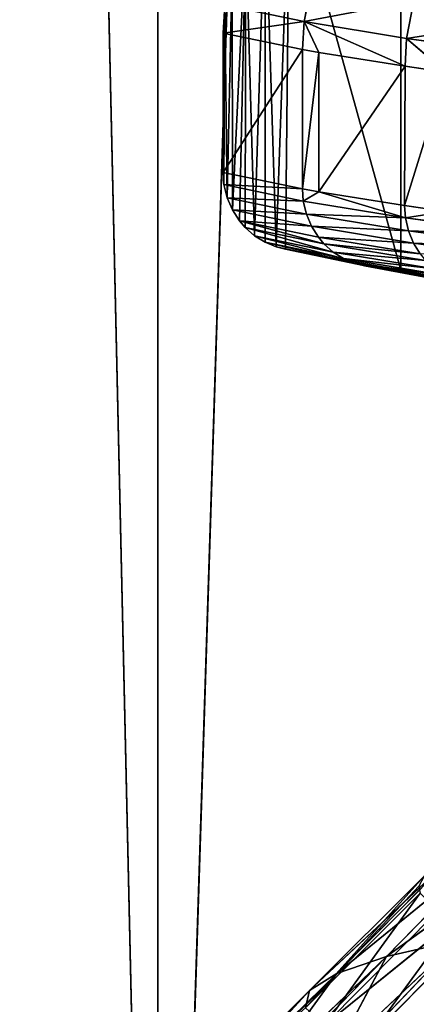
# Model space of a CAD drawing. Extents: x 1 to 183, y 3 to 451.
# Tile 107 of 256: x 59.15 to 62.44, y 341.89 to 350.05. Entities that reach past the tile are written whole.
import ezdxf

# ---------------------------------------------------------------- set-up
doc = ezdxf.new("R2010")
doc.units = 0
doc.header["$LTSCALE"] = 2.54
doc.layers.get('0').update_dxf_attribs({"color": 13, "linetype": 'CONTINUOUS'})

# ---------------------------------------------------------------- blocks, each defined once
blk = doc.blocks.new('DOZOWNIK_DO_MYD_A_FRIEGO_S')
at = {"color": 0}
for p, q in [((60.2962, 332.2193, 121.0778), (59.0891, 385.5593, 119.8621)), ((60.2962, 332.2193, 121.0778), (59.0891, 385.5593, 119.8621)), ((59.0891, 385.5593, 61.4939), (60.2962, 332.2193, 60.2782)), ((59.0891, 385.5593, 61.4939), (60.2962, 332.2193, 60.2782)), ((60.2962, 332.2193, 121.0778), (60.2962, 385.5593, 121.0778)), ((60.2962, 332.2193, 121.0778), (60.2962, 385.5593, 121.0778)), ((60.2962, 332.2193, 121.0778), (62.0019, 385.5593, 122.6394)), ((60.2962, 332.2193, 121.0778), (62.0019, 385.5593, 122.6394)), ((60.2962, 332.2193, 60.2782), (62.0019, 385.5593, 58.7166)), ((60.2962, 385.5593, 60.2782), (60.2962, 332.2193, 60.2782)), ((60.2962, 385.5593, 60.2782), (60.2962, 332.2193, 60.2782)), ((60.2962, 332.2193, 60.2782), (62.0019, 385.5593, 58.7166)), ((61.5099, 350.0307, 81.3553), (61.5703, 350.3419, 81.3753)), ((61.5099, 350.0307, 81.3553), (61.5703, 350.3419, 81.3753)), ((62.3584, 349.8917, 79.1011), (62.417, 350.2028, 79.126)), ((62.3584, 349.8917, 79.1011), (62.417, 350.2028, 79.126)), ((60.8377, 349.9357, 83.6505), (60.8511, 350.1668, 83.6537)), ((60.8377, 349.9357, 83.6505), (60.8511, 350.1668, 83.6537)), ((61.5099, 350.0307, 81.3553), (60.8511, 350.1668, 83.6537)), ((61.5099, 350.0307, 81.3553), (60.8511, 350.1668, 83.6537)), ((61.4967, 349.7997, 81.351), (61.5099, 350.0307, 81.3553)), ((61.4967, 349.7997, 81.351), (61.5099, 350.0307, 81.3553)), ((61.5099, 350.0307, 81.3553), (61.6317, 349.7755, 80.9524)), ((62.3584, 349.8917, 79.1011), (61.5099, 350.0307, 81.3553)), ((62.3584, 349.8917, 79.1011), (61.5099, 350.0307, 81.3553)), ((62.3456, 349.6606, 79.0957), (61.5099, 350.0307, 81.3553)), ((62.3456, 349.6606, 79.0957), (61.5099, 350.0307, 81.3553)), ((61.5099, 350.0307, 81.3553), (61.6317, 349.7755, 80.9524)), ((60.8377, 348.7811, 83.6505), (60.8377, 349.9357, 83.6505)), ((60.8377, 349.9357, 83.6505), (61.4967, 349.7997, 81.351)), ((60.8377, 349.9357, 83.6505), (61.4967, 349.7997, 81.351)), ((60.8377, 348.7811, 83.6505), (60.8377, 349.9357, 83.6505)), ((62.3456, 349.6606, 79.0957), (62.3584, 349.8917, 79.1011)), ((62.3456, 349.6606, 79.0957), (62.3584, 349.8917, 79.1011)), ((63.3913, 349.7509, 76.9144), (62.3584, 349.8917, 79.1011)), ((63.3913, 349.7509, 76.9144), (62.3584, 349.8917, 79.1011)), ((62.6837, 349.6119, 78.3278), (62.3584, 349.8917, 79.1011)), ((62.6837, 349.6119, 78.3278), (62.3584, 349.8917, 79.1011)), ((61.4967, 349.7997, 81.351), (61.4952, 348.6454, 81.3558)), ((61.4967, 349.7997, 81.351), (61.4952, 348.6454, 81.3558)), ((61.4967, 349.7997, 81.351), (61.6317, 349.7755, 80.9524)), ((61.4967, 349.7997, 81.351), (61.6317, 349.7755, 80.9524)), ((61.6317, 349.7755, 80.9524), (61.6317, 348.621, 80.9524)), ((61.6317, 349.7755, 80.9524), (61.6317, 348.621, 80.9524)), ((61.6317, 349.7755, 80.9524), (62.3456, 349.6606, 79.0957)), ((61.6317, 349.7755, 80.9524), (62.3456, 349.6606, 79.0957)), ((62.3456, 349.6606, 79.0957), (62.3417, 348.5066, 79.1051)), ((62.3456, 349.6606, 79.0957), (62.3417, 348.5066, 79.1051)), ((62.3456, 349.6606, 79.0957), (62.6837, 349.6119, 78.3278)), ((62.3456, 349.6606, 79.0957), (62.6837, 349.6119, 78.3278)), ((60.8453, 348.6805, 83.6523), (60.8377, 348.7811, 83.6505)), ((60.8377, 348.7811, 83.6505), (61.4952, 348.6454, 81.3558)), ((60.8377, 348.7811, 83.6505), (61.4952, 348.6454, 81.3558)), ((60.8453, 348.6805, 83.6523), (60.8377, 348.7811, 83.6505)), ((61.5027, 348.5448, 81.3582), (60.8453, 348.6805, 83.6523)), ((60.8715, 348.5721, 83.6587), (60.8453, 348.6805, 83.6523)), ((61.5027, 348.5448, 81.3582), (60.8453, 348.6805, 83.6523)), ((60.8715, 348.5721, 83.6587), (60.8453, 348.6805, 83.6523)), ((61.4952, 348.6454, 81.3558), (61.5027, 348.5448, 81.3582)), ((61.4952, 348.6454, 81.3558), (61.6317, 348.621, 80.9524)), ((61.4952, 348.6454, 81.3558), (61.5027, 348.5448, 81.3582)), ((61.4952, 348.6454, 81.3558), (61.6317, 348.621, 80.9524)), ((61.5282, 348.4364, 81.3667), (60.8715, 348.5721, 83.6587)), ((60.9147, 348.4712, 83.6692), (60.8715, 348.5721, 83.6587)), ((61.5282, 348.4364, 81.3667), (60.8715, 348.5721, 83.6587)), ((60.9147, 348.4712, 83.6692), (60.8715, 348.5721, 83.6587)), ((61.6317, 348.621, 80.9524), (61.5027, 348.5448, 81.3582)), ((61.6317, 348.621, 80.9524), (61.5027, 348.5448, 81.3582)), ((61.6317, 348.621, 80.9524), (62.3417, 348.5066, 79.1051)), ((62.3489, 348.406, 79.1081), (61.6317, 348.621, 80.9524)), ((62.3489, 348.406, 79.1081), (61.6317, 348.621, 80.9524)), ((61.6317, 348.621, 80.9524), (62.3417, 348.5066, 79.1051)), ((62.3489, 348.406, 79.1081), (61.5027, 348.5448, 81.3582)), ((62.3489, 348.406, 79.1081), (61.5027, 348.5448, 81.3582)), ((61.5282, 348.4364, 81.3667), (61.5027, 348.5448, 81.3582)), ((61.5282, 348.4364, 81.3667), (61.5027, 348.5448, 81.3582)), ((62.3417, 348.5066, 79.1051), (62.3489, 348.406, 79.1081)), ((62.3417, 348.5066, 79.1051), (62.6837, 348.4573, 78.3278)), ((62.3417, 348.5066, 79.1051), (62.3489, 348.406, 79.1081)), ((62.3417, 348.5066, 79.1051), (62.6837, 348.4573, 78.3278)), ((61.5705, 348.3354, 81.3807), (60.9147, 348.4712, 83.6692)), ((60.9731, 348.3806, 83.6834), (60.9147, 348.4712, 83.6692)), ((61.5705, 348.3354, 81.3807), (60.9147, 348.4712, 83.6692)), ((60.9731, 348.3806, 83.6834), (60.9147, 348.4712, 83.6692)), ((62.3737, 348.2977, 79.1186), (61.5282, 348.4364, 81.3667)), ((62.3737, 348.2977, 79.1186), (61.5282, 348.4364, 81.3667)), ((61.5705, 348.3354, 81.3807), (61.5282, 348.4364, 81.3667)), ((61.5705, 348.3354, 81.3807), (61.5282, 348.4364, 81.3667)), ((62.6837, 348.4573, 78.3278), (62.3489, 348.406, 79.1081)), ((62.6837, 348.4573, 78.3278), (62.3489, 348.406, 79.1081)), ((63.379, 348.2656, 76.9252), (62.3489, 348.406, 79.1081)), ((63.379, 348.2656, 76.9252), (62.3489, 348.406, 79.1081)), ((62.3737, 348.2977, 79.1186), (62.3489, 348.406, 79.1081)), ((62.3737, 348.2977, 79.1186), (62.3489, 348.406, 79.1081)), ((61.6275, 348.2449, 81.3995), (60.9731, 348.3806, 83.6834)), ((61.6275, 348.2449, 81.3995), (60.9731, 348.3806, 83.6834)), ((61.6736, 348.1902, 81.4147), (60.9731, 348.3806, 83.6834)), ((61.6736, 348.1902, 81.4147), (60.9731, 348.3806, 83.6834)), ((61.0203, 348.3259, 83.6949), (60.9731, 348.3806, 83.6834)), ((61.0203, 348.3259, 83.6949), (60.9731, 348.3806, 83.6834)), ((61.6736, 348.1902, 81.4147), (61.0203, 348.3259, 83.6949)), ((61.6736, 348.1902, 81.4147), (61.0203, 348.3259, 83.6949)), ((61.7501, 348.1216, 81.44), (61.0203, 348.3259, 83.6949)), ((61.7501, 348.1216, 81.44), (61.0203, 348.3259, 83.6949)), ((61.0985, 348.2573, 83.714), (61.0203, 348.3259, 83.6949)), ((61.0985, 348.2573, 83.714), (61.0203, 348.3259, 83.6949)), ((62.4147, 348.1967, 79.136), (61.5705, 348.3354, 81.3807)), ((62.4147, 348.1967, 79.136), (61.5705, 348.3354, 81.3807)), ((61.6275, 348.2449, 81.3995), (61.5705, 348.3354, 81.3807)), ((61.6275, 348.2449, 81.3995), (61.5705, 348.3354, 81.3807)), ((61.7501, 348.1216, 81.44), (61.0985, 348.2573, 83.714)), ((61.7501, 348.1216, 81.44), (61.0985, 348.2573, 83.714)), ((61.8352, 348.0676, 81.4682), (61.0985, 348.2573, 83.714)), ((61.8352, 348.0676, 81.4682), (61.0985, 348.2573, 83.714)), ((61.1856, 348.2033, 83.7352), (61.0985, 348.2573, 83.714)), ((61.1856, 348.2033, 83.7352), (61.0985, 348.2573, 83.714)), ((62.4147, 348.1967, 79.136), (61.6275, 348.2449, 81.3995)), ((62.4147, 348.1967, 79.136), (61.6275, 348.2449, 81.3995)), ((62.47, 348.1062, 79.1594), (61.6275, 348.2449, 81.3995)), ((62.47, 348.1062, 79.1594), (61.6275, 348.2449, 81.3995)), ((61.6736, 348.1902, 81.4147), (61.6275, 348.2449, 81.3995)), ((61.6736, 348.1902, 81.4147), (61.6275, 348.2449, 81.3995)), ((63.4028, 348.1572, 76.9376), (62.3737, 348.2977, 79.1186)), ((63.4028, 348.1572, 76.9376), (62.3737, 348.2977, 79.1186)), ((62.4147, 348.1967, 79.136), (62.3737, 348.2977, 79.1186)), ((62.4147, 348.1967, 79.136), (62.3737, 348.2977, 79.1186)), ((61.8352, 348.0676, 81.4682), (61.1856, 348.2033, 83.7352)), ((61.8352, 348.0676, 81.4682), (61.1856, 348.2033, 83.7352)), ((61.9262, 348.0292, 81.4982), (61.1856, 348.2033, 83.7352)), ((61.9262, 348.0292, 81.4982), (61.1856, 348.2033, 83.7352)), ((61.2787, 348.1649, 83.7579), (61.1856, 348.2033, 83.7352)), ((61.2787, 348.1649, 83.7579), (61.1856, 348.2033, 83.7352)), ((61.9262, 348.0292, 81.4982), (61.2787, 348.1649, 83.7579)), ((61.9262, 348.0292, 81.4982), (61.2787, 348.1649, 83.7579)), ((62.0014, 348.01, 81.5231), (61.2787, 348.1649, 83.7579)), ((62.0014, 348.01, 81.5231), (61.2787, 348.1649, 83.7579)), ((61.3556, 348.1458, 83.7766), (61.2787, 348.1649, 83.7579)), ((61.3556, 348.1458, 83.7766), (61.2787, 348.1649, 83.7579)), ((62.47, 348.1062, 79.1594), (61.6736, 348.1902, 81.4147)), ((62.47, 348.1062, 79.1594), (61.6736, 348.1902, 81.4147)), ((62.5148, 348.0515, 79.1783), (61.6736, 348.1902, 81.4147)), ((62.5148, 348.0515, 79.1783), (61.6736, 348.1902, 81.4147)), ((61.7501, 348.1216, 81.44), (61.6736, 348.1902, 81.4147)), ((61.7501, 348.1216, 81.44), (61.6736, 348.1902, 81.4147)), ((63.4423, 348.0562, 76.9583), (62.4147, 348.1967, 79.136)), ((63.4423, 348.0562, 76.9583), (62.4147, 348.1967, 79.136)), ((62.47, 348.1062, 79.1594), (62.4147, 348.1967, 79.136)), ((62.47, 348.1062, 79.1594), (62.4147, 348.1967, 79.136)), ((62.3107, 347.9724, 84.0092), (61.3556, 348.1458, 83.7766)), ((61.3556, 348.1458, 83.7766), (62.0014, 348.01, 81.5231)), ((61.3556, 348.1458, 83.7766), (62.0014, 348.01, 81.5231)), ((62.3107, 347.9724, 84.0092), (61.3556, 348.1458, 83.7766)), ((62.5148, 348.0515, 79.1783), (61.7501, 348.1216, 81.44)), ((62.5148, 348.0515, 79.1783), (61.7501, 348.1216, 81.44)), ((62.5889, 347.9829, 79.2097), (61.7501, 348.1216, 81.44)), ((62.5889, 347.9829, 79.2097), (61.7501, 348.1216, 81.44)), ((61.8352, 348.0676, 81.4682), (61.7501, 348.1216, 81.44)), ((61.8352, 348.0676, 81.4682), (61.7501, 348.1216, 81.44)), ((62.5889, 347.9829, 79.2097), (61.8352, 348.0676, 81.4682)), ((62.5889, 347.9829, 79.2097), (61.8352, 348.0676, 81.4682)), ((62.6715, 347.9289, 79.2446), (61.8352, 348.0676, 81.4682)), ((62.6715, 347.9289, 79.2446), (61.8352, 348.0676, 81.4682)), ((61.9262, 348.0292, 81.4982), (61.8352, 348.0676, 81.4682)), ((61.9262, 348.0292, 81.4982), (61.8352, 348.0676, 81.4682)), ((62.0014, 348.01, 81.5231), (61.9262, 348.0292, 81.4982)), ((61.9262, 348.0292, 81.4982), (62.0101, 348.0084, 81.4967)), ((62.6715, 347.9289, 79.2446), (61.9262, 348.0292, 81.4982)), ((62.7598, 347.8905, 79.2819), (61.9262, 348.0292, 81.4982)), ((62.6715, 347.9289, 79.2446), (61.9262, 348.0292, 81.4982)), ((62.7598, 347.8905, 79.2819), (61.9262, 348.0292, 81.4982)), ((62.8327, 347.8713, 79.3128), (61.9262, 348.0292, 81.4982)), ((62.8327, 347.8713, 79.3128), (61.9262, 348.0292, 81.4982)), ((61.9262, 348.0292, 81.4982), (62.0101, 348.0084, 81.4967)), ((62.0014, 348.01, 81.5231), (61.9262, 348.0292, 81.4982)), ((62.9431, 347.8351, 81.8061), (62.0014, 348.01, 81.5231)), ((62.0014, 348.01, 81.5231), (62.0101, 348.0084, 81.4967)), ((62.9431, 347.8351, 81.8061), (62.0014, 348.01, 81.5231)), ((62.3107, 347.9724, 84.0092), (62.0014, 348.01, 81.5231)), ((62.3107, 347.9724, 84.0092), (62.0014, 348.01, 81.5231)), ((62.0014, 348.01, 81.5231), (62.0101, 348.0084, 81.4967)), ((62.0101, 348.0084, 81.4967), (62.9431, 347.8351, 81.8061)), ((62.0101, 348.0084, 81.4967), (62.9431, 347.8351, 81.8061)), ((62.0101, 348.0084, 81.4967), (62.8327, 347.8713, 79.3128)), ((62.0101, 348.0084, 81.4967), (62.8327, 347.8713, 79.3128)), ((62.3107, 347.9724, 84.0092), (63.8761, 347.6618, 82.1155)), ((63.2658, 347.7991, 84.2418), (62.3107, 347.9724, 84.0092)), ((62.3107, 347.9724, 84.0092), (63.8761, 347.6618, 82.1155)), ((63.2658, 347.7991, 84.2418), (62.3107, 347.9724, 84.0092)), ((62.192, 342.2884, 96.839), (63.6902, 343.3746, 98.7721)), ((62.192, 342.2884, 96.839), (63.6902, 343.3746, 98.7721)), ((61.7799, 342.1482, 94.5657), (63.1183, 343.2376, 96.6315)), ((61.7799, 342.1482, 94.5657), (63.1183, 343.2376, 96.6315)), ((62.192, 342.2884, 96.839), (63.1183, 343.2376, 96.6315)), ((62.192, 342.2884, 96.839), (63.1183, 343.2376, 96.6315)), ((61.5546, 342.0061, 92.2553), (62.72, 343.0975, 94.4348)), ((61.5546, 342.0061, 92.2553), (62.72, 343.0975, 94.4348)), ((61.7799, 342.1482, 94.5657), (62.72, 343.0975, 94.4348)), ((61.7799, 342.1482, 94.5657), (62.72, 343.0975, 94.4348)), ((61.5203, 341.8633, 89.9311), (62.5024, 342.9553, 92.2022)), ((61.5203, 341.8633, 89.9311), (62.5024, 342.9553, 92.2022)), ((61.5546, 342.0061, 92.2553), (62.5024, 342.9553, 92.2022)), ((61.5546, 342.0061, 92.2553), (62.5024, 342.9553, 92.2022)), ((62.4605, 342.8716, 90.8859), (61.5203, 341.8633, 89.9311)), ((62.4605, 342.8716, 90.8859), (61.5203, 341.8633, 89.9311)), ((61.5203, 341.8633, 89.9311), (62.4693, 342.8125, 89.9562)), ((61.5203, 341.8633, 89.9311), (62.4693, 342.8125, 89.9562)), ((61.6772, 341.7214, 87.6166), (62.4693, 342.8125, 89.9562)), ((61.6772, 341.7214, 87.6166), (62.4693, 342.8125, 89.9562)), ((62.6208, 342.6706, 87.7197), (61.6772, 341.7214, 87.6166)), ((62.6208, 342.6706, 87.7197), (61.6772, 341.7214, 87.6166)), ((61.6772, 341.7214, 87.6166), (62.7668, 342.5997, 86.5993)), ((61.6772, 341.7214, 87.6166), (62.7668, 342.5997, 86.5993)), ((62.0215, 341.5818, 85.3352), (62.7668, 342.5997, 86.5993)), ((62.0215, 341.5818, 85.3352), (62.7668, 342.5997, 86.5993)), ((62.0215, 341.5818, 85.3352), (62.9535, 342.5311, 85.5151)), ((62.0215, 341.5818, 85.3352), (62.9535, 342.5311, 85.5151)), ((62.7838, 342.4253, 99.0542), (61.7471, 341.4502, 98.9057)), ((62.7838, 342.4253, 99.0542), (61.7471, 341.4502, 98.9057)), ((61.8774, 341.4761, 99.3363), (62.7838, 342.4253, 99.0542)), ((61.8774, 341.4761, 99.3363), (62.7838, 342.4253, 99.0542)), ((62.7838, 342.4253, 99.0542), (62.192, 342.2884, 96.839)), ((62.7838, 342.4253, 99.0542), (62.192, 342.2884, 96.839)), ((62.192, 342.2884, 96.839), (61.1757, 341.3143, 96.6303)), ((62.192, 342.2884, 96.839), (61.1757, 341.3143, 96.6303)), ((61.2658, 341.3391, 97.0465), (62.192, 342.2884, 96.839)), ((61.2658, 341.3391, 97.0465), (62.192, 342.2884, 96.839)), ((61.7471, 341.4502, 98.9057), (62.192, 342.2884, 96.839)), ((61.7471, 341.4502, 98.9057), (62.192, 342.2884, 96.839)), ((62.192, 342.2884, 96.839), (61.7799, 342.1482, 94.5657)), ((62.192, 342.2884, 96.839), (61.7799, 342.1482, 94.5657)), ((61.7799, 342.1482, 94.5657), (60.7871, 341.1753, 94.2991)), ((61.7799, 342.1482, 94.5657), (60.7871, 341.1753, 94.2991)), ((60.8397, 341.199, 94.6967), (61.7799, 342.1482, 94.5657)), ((60.8397, 341.199, 94.6967), (61.7799, 342.1482, 94.5657)), ((61.1757, 341.3143, 96.6303), (61.7799, 342.1482, 94.5657)), ((61.1757, 341.3143, 96.6303), (61.7799, 342.1482, 94.5657)), ((61.7799, 342.1482, 94.5657), (61.5546, 342.0061, 92.2553)), ((61.7799, 342.1482, 94.5657), (61.5546, 342.0061, 92.2553)), ((61.5546, 342.0061, 92.2553), (60.5883, 341.0346, 91.9341)), ((61.5546, 342.0061, 92.2553), (60.5883, 341.0346, 91.9341)), ((60.6069, 341.0568, 92.3085), (61.5546, 342.0061, 92.2553)), ((60.6069, 341.0568, 92.3085), (61.5546, 342.0061, 92.2553)), ((60.7871, 341.1753, 94.2991), (61.5546, 342.0061, 92.2553)), ((60.7871, 341.1753, 94.2991), (61.5546, 342.0061, 92.2553)), ((61.5546, 342.0061, 92.2553), (61.5203, 341.8633, 89.9311)), ((61.5546, 342.0061, 92.2553), (61.5203, 341.8633, 89.9311))]:
    blk.add_line(p, q, dxfattribs=at)
mesh = blk.add_polyface(dxfattribs=at)
corners = [(59.0891, 385.5593, 119.8621), (56.5066, 332.2193, 116.8878), (60.2962, 332.2193, 121.0778)]
mesh.append_faces([[corners[k] for k in face] for face in [(0, 1, 2)]], dxfattribs={"color": 0})
mesh = blk.add_polyface(dxfattribs=at)
corners = [(59.0891, 385.5593, 61.4939), (60.2962, 332.2193, 60.2782), (56.5066, 332.2193, 64.4682)]
mesh.append_faces([[corners[k] for k in face] for face in [(0, 1, 2)]], dxfattribs={"color": 0})
mesh = blk.add_polyface(dxfattribs=at)
corners = [(59.0891, 385.5593, 119.8621), (60.2962, 332.2193, 121.0778), (60.2962, 385.5593, 121.0778)]
mesh.append_faces([[corners[k] for k in face] for face in [(0, 1, 2)]], dxfattribs={"color": 0})
mesh = blk.add_polyface(dxfattribs=at)
corners = [(60.2962, 385.5593, 60.2782), (60.2962, 332.2193, 60.2782), (59.0891, 385.5593, 61.4939)]
mesh.append_faces([[corners[k] for k in face] for face in [(0, 1, 2)]], dxfattribs={"color": 0})
mesh = blk.add_polyface(dxfattribs=at)
corners = [(62.0019, 385.5593, 122.6394), (60.2962, 385.5593, 121.0778), (60.2962, 332.2193, 121.0778)]
mesh.append_faces([[corners[k] for k in face] for face in [(0, 1, 2)]], dxfattribs={"color": 0})
mesh = blk.add_polyface(dxfattribs=at)
corners = [(64.6104, 332.2193, 124.7252), (62.0019, 385.5593, 122.6394), (60.2962, 332.2193, 121.0778)]
mesh.append_faces([[corners[k] for k in face] for face in [(0, 1, 2)]], dxfattribs={"color": 0})
mesh = blk.add_polyface(dxfattribs=at)
corners = [(64.6104, 332.2193, 56.6308), (60.2962, 332.2193, 60.2782), (62.0019, 385.5593, 58.7166)]
mesh.append_faces([[corners[k] for k in face] for face in [(0, 1, 2)]], dxfattribs={"color": 0})
mesh = blk.add_polyface(dxfattribs=at)
corners = [(62.0019, 385.5593, 58.7166), (60.2962, 332.2193, 60.2782), (60.2962, 385.5593, 60.2782)]
mesh.append_faces([[corners[k] for k in face] for face in [(0, 1, 2)]], dxfattribs={"color": 0})
mesh = blk.add_polyface(dxfattribs=at)
corners = [(64.6104, 385.5593, 124.7252), (62.0019, 385.5593, 122.6394), (64.6104, 332.2193, 124.7252)]
mesh.append_faces([[corners[k] for k in face] for face in [(0, 1, 2)]], dxfattribs={"color": 0})
mesh = blk.add_polyface(dxfattribs=at)
corners = [(64.6104, 332.2193, 56.6308), (62.0019, 385.5593, 58.7166), (64.6104, 385.5593, 56.6308)]
mesh.append_faces([[corners[k] for k in face] for face in [(0, 1, 2)]], dxfattribs={"color": 0})
mesh = blk.add_polyface(dxfattribs=at)
corners = [(60.8453, 348.6805, 83.6523), (60.8377, 349.9357, 83.6505), (60.8377, 348.7811, 83.6505), (60.8511, 350.1668, 83.6537), (60.8715, 348.5721, 83.6587), (60.9129, 350.4779, 83.6688), (60.9147, 348.4712, 83.6692), (61.0253, 350.7784, 83.6962), (60.9731, 348.3806, 83.6834), (61.0203, 348.3259, 83.6949), (61.0985, 348.2573, 83.714), (61.187, 351.0593, 83.7355), (61.1856, 348.2033, 83.7352), (61.2787, 348.1649, 83.7579), (61.3884, 351.3043, 83.7846), (61.3556, 348.1458, 83.7766), (62.3107, 347.9724, 84.0092), (62.3107, 352.2535, 84.0092), (63.2658, 347.7991, 84.2418), (63.233, 353.2027, 84.2338), (63.3952, 353.393, 84.2733), (63.3608, 347.7738, 84.2649), (63.4599, 347.7285, 84.289), (63.5319, 353.6036, 84.3065), (63.549, 347.6672, 84.3107), (63.6407, 353.8306, 84.333), (63.6255, 347.5923, 84.3293), (63.6697, 347.5349, 84.3401), (63.7197, 354.0704, 84.3523), (63.7217, 347.4437, 84.3528), (63.7677, 354.3187, 84.364), (63.7582, 347.3461, 84.3617), (63.7788, 347.245, 84.3667), (63.7838, 354.5713, 84.3679)]
mesh.append_faces([[corners[k] for k in face] for face in [(0, 1, 2), (30, 32, 33)]], dxfattribs={"vtx0": -1, "color": 0})
mesh.append_faces([[corners[k] for k in face] for face in [(1, 0, 3), (3, 4, 5), (5, 6, 7), (7, 10, 11), (11, 13, 14), (14, 16, 17), (17, 18, 19), (19, 18, 20), (20, 22, 23), (23, 24, 25), (25, 27, 28), (28, 29, 30)]], dxfattribs={"vtx0": -1, "vtx1": -1, "color": 0})
mesh.append_faces([[corners[k] for k in face] for face in [(3, 0, 4), (5, 4, 6), (7, 6, 8), (7, 8, 9), (7, 9, 10), (11, 10, 12), (11, 12, 13), (14, 13, 15), (14, 15, 16), (17, 16, 18), (20, 18, 21), (20, 21, 22), (23, 22, 24), (25, 24, 26), (25, 26, 27), (28, 27, 29), (30, 29, 31), (30, 31, 32)]], dxfattribs={"vtx0": -1, "vtx2": -1, "color": 0})
mesh = blk.add_polyface(dxfattribs=at)
corners = [(60.8511, 350.1668, 83.6537), (61.5703, 350.3419, 81.3753), (61.5099, 350.0307, 81.3553), (60.9129, 350.4779, 83.6688)]
mesh.append_faces([[corners[k] for k in face] for face in [(0, 1, 2), (1, 0, 3)]], dxfattribs={"vtx0": -1, "color": 0})
mesh = blk.add_polyface(dxfattribs=at)
corners = [(61.5099, 350.0307, 81.3553), (62.417, 350.2028, 79.126), (62.3584, 349.8917, 79.1011), (61.5703, 350.3419, 81.3753)]
mesh.append_faces([[corners[k] for k in face] for face in [(0, 1, 2), (1, 0, 3)]], dxfattribs={"vtx0": -1, "color": 0})
mesh = blk.add_polyface(dxfattribs=at)
corners = [(62.3584, 349.8917, 79.1011), (63.4477, 350.062, 76.9439), (63.3913, 349.7509, 76.9144), (62.417, 350.2028, 79.126)]
mesh.append_faces([[corners[k] for k in face] for face in [(0, 1, 2), (1, 0, 3)]], dxfattribs={"vtx0": -1, "color": 0})
mesh = blk.add_polyface(dxfattribs=at)
corners = [(60.8377, 349.9357, 83.6505), (61.5099, 350.0307, 81.3553), (61.4967, 349.7997, 81.351), (60.8511, 350.1668, 83.6537)]
mesh.append_faces([[corners[k] for k in face] for face in [(0, 1, 2), (1, 0, 3)]], dxfattribs={"vtx0": -1, "color": 0})
mesh = blk.add_polyface(dxfattribs=at)
corners = [(61.5099, 350.0307, 81.3553), (61.6317, 349.7755, 80.9524), (61.4967, 349.7997, 81.351)]
mesh.append_faces([[corners[k] for k in face] for face in [(0, 1, 2)]], dxfattribs={"color": 0})
mesh = blk.add_polyface(dxfattribs=at)
corners = [(61.5099, 350.0307, 81.3553), (62.3584, 349.8917, 79.1011), (62.3456, 349.6606, 79.0957)]
mesh.append_faces([[corners[k] for k in face] for face in [(0, 1, 2)]], dxfattribs={"color": 0})
mesh = blk.add_polyface(dxfattribs=at)
corners = [(61.5099, 350.0307, 81.3553), (62.3456, 349.6606, 79.0957), (61.6317, 349.7755, 80.9524)]
mesh.append_faces([[corners[k] for k in face] for face in [(0, 1, 2)]], dxfattribs={"color": 0})
mesh = blk.add_polyface(dxfattribs=at)
corners = [(60.8377, 348.7811, 83.6505), (61.4967, 349.7997, 81.351), (61.4952, 348.6454, 81.3558), (60.8377, 349.9357, 83.6505)]
mesh.append_faces([[corners[k] for k in face] for face in [(0, 1, 2), (1, 0, 3)]], dxfattribs={"vtx0": -1, "color": 0})
mesh = blk.add_polyface(dxfattribs=at)
corners = [(62.3584, 349.8917, 79.1011), (62.6837, 349.6119, 78.3278), (62.3456, 349.6606, 79.0957)]
mesh.append_faces([[corners[k] for k in face] for face in [(0, 1, 2)]], dxfattribs={"color": 0})
mesh = blk.add_polyface(dxfattribs=at)
corners = [(62.3584, 349.8917, 79.1011), (63.3913, 349.7509, 76.9144), (62.6837, 349.6119, 78.3278)]
mesh.append_faces([[corners[k] for k in face] for face in [(0, 1, 2)]], dxfattribs={"color": 0})
mesh = blk.add_polyface(dxfattribs=at)
corners = [(61.4952, 348.6454, 81.3558), (61.6317, 349.7755, 80.9524), (61.6317, 348.621, 80.9524), (61.4967, 349.7997, 81.351)]
mesh.append_faces([[corners[k] for k in face] for face in [(0, 1, 2), (1, 0, 3)]], dxfattribs={"vtx0": -1, "color": 0})
mesh = blk.add_polyface(dxfattribs=at)
corners = [(61.6317, 348.621, 80.9524), (62.3456, 349.6606, 79.0957), (62.3417, 348.5066, 79.1051), (61.6317, 349.7755, 80.9524)]
mesh.append_faces([[corners[k] for k in face] for face in [(0, 1, 2), (1, 0, 3)]], dxfattribs={"vtx0": -1, "color": 0})
mesh = blk.add_polyface(dxfattribs=at)
corners = [(62.3417, 348.5066, 79.1051), (62.6837, 349.6119, 78.3278), (62.6837, 348.4573, 78.3278), (62.3456, 349.6606, 79.0957)]
mesh.append_faces([[corners[k] for k in face] for face in [(0, 1, 2), (1, 0, 3)]], dxfattribs={"vtx0": -1, "color": 0})
mesh = blk.add_polyface(dxfattribs=at)
corners = [(60.8453, 348.6805, 83.6523), (61.4952, 348.6454, 81.3558), (61.5027, 348.5448, 81.3582), (60.8377, 348.7811, 83.6505)]
mesh.append_faces([[corners[k] for k in face] for face in [(0, 1, 2), (1, 0, 3)]], dxfattribs={"vtx0": -1, "color": 0})
mesh = blk.add_polyface(dxfattribs=at)
corners = [(60.8715, 348.5721, 83.6587), (61.5027, 348.5448, 81.3582), (61.5282, 348.4364, 81.3667), (60.8453, 348.6805, 83.6523)]
mesh.append_faces([[corners[k] for k in face] for face in [(0, 1, 2), (1, 0, 3)]], dxfattribs={"vtx0": -1, "color": 0})
mesh = blk.add_polyface(dxfattribs=at)
corners = [(61.4952, 348.6454, 81.3558), (61.6317, 348.621, 80.9524), (61.5027, 348.5448, 81.3582)]
mesh.append_faces([[corners[k] for k in face] for face in [(0, 1, 2)]], dxfattribs={"color": 0})
mesh = blk.add_polyface(dxfattribs=at)
corners = [(60.9147, 348.4712, 83.6692), (61.5282, 348.4364, 81.3667), (61.5705, 348.3354, 81.3807), (60.8715, 348.5721, 83.6587)]
mesh.append_faces([[corners[k] for k in face] for face in [(0, 1, 2), (1, 0, 3)]], dxfattribs={"vtx0": -1, "color": 0})
mesh = blk.add_polyface(dxfattribs=at)
corners = [(61.6317, 348.621, 80.9524), (62.3489, 348.406, 79.1081), (61.5027, 348.5448, 81.3582)]
mesh.append_faces([[corners[k] for k in face] for face in [(0, 1, 2)]], dxfattribs={"color": 0})
mesh = blk.add_polyface(dxfattribs=at)
corners = [(61.6317, 348.621, 80.9524), (62.3417, 348.5066, 79.1051), (62.3489, 348.406, 79.1081)]
mesh.append_faces([[corners[k] for k in face] for face in [(0, 1, 2)]], dxfattribs={"color": 0})
mesh = blk.add_polyface(dxfattribs=at)
corners = [(61.5282, 348.4364, 81.3667), (62.3489, 348.406, 79.1081), (62.3737, 348.2977, 79.1186), (61.5027, 348.5448, 81.3582)]
mesh.append_faces([[corners[k] for k in face] for face in [(0, 1, 2), (1, 0, 3)]], dxfattribs={"vtx0": -1, "color": 0})
mesh = blk.add_polyface(dxfattribs=at)
corners = [(62.3417, 348.5066, 79.1051), (62.6837, 348.4573, 78.3278), (62.3489, 348.406, 79.1081)]
mesh.append_faces([[corners[k] for k in face] for face in [(0, 1, 2)]], dxfattribs={"color": 0})
mesh = blk.add_polyface(dxfattribs=at)
corners = [(60.9731, 348.3806, 83.6834), (61.5705, 348.3354, 81.3807), (61.6275, 348.2449, 81.3995), (60.9147, 348.4712, 83.6692)]
mesh.append_faces([[corners[k] for k in face] for face in [(0, 1, 2), (1, 0, 3)]], dxfattribs={"vtx0": -1, "color": 0})
mesh = blk.add_polyface(dxfattribs=at)
corners = [(61.5705, 348.3354, 81.3807), (62.3737, 348.2977, 79.1186), (62.4147, 348.1967, 79.136), (61.5282, 348.4364, 81.3667)]
mesh.append_faces([[corners[k] for k in face] for face in [(0, 1, 2), (1, 0, 3)]], dxfattribs={"vtx0": -1, "color": 0})
mesh = blk.add_polyface(dxfattribs=at)
corners = [(62.6837, 348.4573, 78.3278), (63.379, 348.2656, 76.9252), (62.3489, 348.406, 79.1081)]
mesh.append_faces([[corners[k] for k in face] for face in [(0, 1, 2)]], dxfattribs={"color": 0})
mesh = blk.add_polyface(dxfattribs=at)
corners = [(62.3737, 348.2977, 79.1186), (63.379, 348.2656, 76.9252), (63.4028, 348.1572, 76.9376), (62.3489, 348.406, 79.1081)]
mesh.append_faces([[corners[k] for k in face] for face in [(0, 1, 2), (1, 0, 3)]], dxfattribs={"vtx0": -1, "color": 0})
mesh = blk.add_polyface(dxfattribs=at)
corners = [(60.9731, 348.3806, 83.6834), (61.6275, 348.2449, 81.3995), (61.6736, 348.1902, 81.4147)]
mesh.append_faces([[corners[k] for k in face] for face in [(0, 1, 2)]], dxfattribs={"color": 0})
mesh = blk.add_polyface(dxfattribs=at)
corners = [(60.9731, 348.3806, 83.6834), (61.6736, 348.1902, 81.4147), (61.0203, 348.3259, 83.6949)]
mesh.append_faces([[corners[k] for k in face] for face in [(0, 1, 2)]], dxfattribs={"color": 0})
mesh = blk.add_polyface(dxfattribs=at)
corners = [(61.0203, 348.3259, 83.6949), (61.6736, 348.1902, 81.4147), (61.7501, 348.1216, 81.44)]
mesh.append_faces([[corners[k] for k in face] for face in [(0, 1, 2)]], dxfattribs={"color": 0})
mesh = blk.add_polyface(dxfattribs=at)
corners = [(61.0985, 348.2573, 83.714), (61.0203, 348.3259, 83.6949), (61.7501, 348.1216, 81.44)]
mesh.append_faces([[corners[k] for k in face] for face in [(0, 1, 2)]], dxfattribs={"color": 0})
mesh = blk.add_polyface(dxfattribs=at)
corners = [(61.5705, 348.3354, 81.3807), (62.4147, 348.1967, 79.136), (61.6275, 348.2449, 81.3995)]
mesh.append_faces([[corners[k] for k in face] for face in [(0, 1, 2)]], dxfattribs={"color": 0})
mesh = blk.add_polyface(dxfattribs=at)
corners = [(61.0985, 348.2573, 83.714), (61.7501, 348.1216, 81.44), (61.8352, 348.0676, 81.4682)]
mesh.append_faces([[corners[k] for k in face] for face in [(0, 1, 2)]], dxfattribs={"color": 0})
mesh = blk.add_polyface(dxfattribs=at)
corners = [(61.1856, 348.2033, 83.7352), (61.0985, 348.2573, 83.714), (61.8352, 348.0676, 81.4682)]
mesh.append_faces([[corners[k] for k in face] for face in [(0, 1, 2)]], dxfattribs={"color": 0})
mesh = blk.add_polyface(dxfattribs=at)
corners = [(61.6275, 348.2449, 81.3995), (62.4147, 348.1967, 79.136), (62.47, 348.1062, 79.1594)]
mesh.append_faces([[corners[k] for k in face] for face in [(0, 1, 2)]], dxfattribs={"color": 0})
mesh = blk.add_polyface(dxfattribs=at)
corners = [(61.6275, 348.2449, 81.3995), (62.47, 348.1062, 79.1594), (61.6736, 348.1902, 81.4147)]
mesh.append_faces([[corners[k] for k in face] for face in [(0, 1, 2)]], dxfattribs={"color": 0})
mesh = blk.add_polyface(dxfattribs=at)
corners = [(62.4147, 348.1967, 79.136), (63.4028, 348.1572, 76.9376), (63.4423, 348.0562, 76.9583), (62.3737, 348.2977, 79.1186)]
mesh.append_faces([[corners[k] for k in face] for face in [(0, 1, 2), (1, 0, 3)]], dxfattribs={"vtx0": -1, "color": 0})
mesh = blk.add_polyface(dxfattribs=at)
corners = [(61.1856, 348.2033, 83.7352), (61.8352, 348.0676, 81.4682), (61.9262, 348.0292, 81.4982)]
mesh.append_faces([[corners[k] for k in face] for face in [(0, 1, 2)]], dxfattribs={"color": 0})
mesh = blk.add_polyface(dxfattribs=at)
corners = [(61.2787, 348.1649, 83.7579), (61.1856, 348.2033, 83.7352), (61.9262, 348.0292, 81.4982)]
mesh.append_faces([[corners[k] for k in face] for face in [(0, 1, 2)]], dxfattribs={"color": 0})
mesh = blk.add_polyface(dxfattribs=at)
corners = [(61.2787, 348.1649, 83.7579), (61.9262, 348.0292, 81.4982), (62.0014, 348.01, 81.5231)]
mesh.append_faces([[corners[k] for k in face] for face in [(0, 1, 2)]], dxfattribs={"color": 0})
mesh = blk.add_polyface(dxfattribs=at)
corners = [(61.3556, 348.1458, 83.7766), (61.2787, 348.1649, 83.7579), (62.0014, 348.01, 81.5231)]
mesh.append_faces([[corners[k] for k in face] for face in [(0, 1, 2)]], dxfattribs={"color": 0})
mesh = blk.add_polyface(dxfattribs=at)
corners = [(61.6736, 348.1902, 81.4147), (62.47, 348.1062, 79.1594), (62.5148, 348.0515, 79.1783)]
mesh.append_faces([[corners[k] for k in face] for face in [(0, 1, 2)]], dxfattribs={"color": 0})
mesh = blk.add_polyface(dxfattribs=at)
corners = [(61.7501, 348.1216, 81.44), (61.6736, 348.1902, 81.4147), (62.5148, 348.0515, 79.1783)]
mesh.append_faces([[corners[k] for k in face] for face in [(0, 1, 2)]], dxfattribs={"color": 0})
mesh = blk.add_polyface(dxfattribs=at)
corners = [(62.4147, 348.1967, 79.136), (63.4423, 348.0562, 76.9583), (62.47, 348.1062, 79.1594)]
mesh.append_faces([[corners[k] for k in face] for face in [(0, 1, 2)]], dxfattribs={"color": 0})
mesh = blk.add_polyface(dxfattribs=at)
corners = [(62.3107, 347.9724, 84.0092), (61.3556, 348.1458, 83.7766), (62.0014, 348.01, 81.5231)]
mesh.append_faces([[corners[k] for k in face] for face in [(0, 1, 2)]], dxfattribs={"color": 0})
mesh = blk.add_polyface(dxfattribs=at)
corners = [(61.7501, 348.1216, 81.44), (62.5148, 348.0515, 79.1783), (62.5889, 347.9829, 79.2097)]
mesh.append_faces([[corners[k] for k in face] for face in [(0, 1, 2)]], dxfattribs={"color": 0})
mesh = blk.add_polyface(dxfattribs=at)
corners = [(61.8352, 348.0676, 81.4682), (61.7501, 348.1216, 81.44), (62.5889, 347.9829, 79.2097)]
mesh.append_faces([[corners[k] for k in face] for face in [(0, 1, 2)]], dxfattribs={"color": 0})
mesh = blk.add_polyface(dxfattribs=at)
corners = [(61.8352, 348.0676, 81.4682), (62.5889, 347.9829, 79.2097), (62.6715, 347.9289, 79.2446)]
mesh.append_faces([[corners[k] for k in face] for face in [(0, 1, 2)]], dxfattribs={"color": 0})
mesh = blk.add_polyface(dxfattribs=at)
corners = [(61.9262, 348.0292, 81.4982), (61.8352, 348.0676, 81.4682), (62.6715, 347.9289, 79.2446)]
mesh.append_faces([[corners[k] for k in face] for face in [(0, 1, 2)]], dxfattribs={"color": 0})
mesh = blk.add_polyface(dxfattribs=at)
corners = [(62.0014, 348.01, 81.5231), (61.9262, 348.0292, 81.4982), (62.0101, 348.0084, 81.4967)]
mesh.append_faces([[corners[k] for k in face] for face in [(0, 1, 2)]], dxfattribs={"color": 0})
mesh = blk.add_polyface(dxfattribs=at)
corners = [(61.9262, 348.0292, 81.4982), (62.6715, 347.9289, 79.2446), (62.7598, 347.8905, 79.2819)]
mesh.append_faces([[corners[k] for k in face] for face in [(0, 1, 2)]], dxfattribs={"color": 0})
mesh = blk.add_polyface(dxfattribs=at)
corners = [(61.9262, 348.0292, 81.4982), (62.7598, 347.8905, 79.2819), (62.8327, 347.8713, 79.3128)]
mesh.append_faces([[corners[k] for k in face] for face in [(0, 1, 2)]], dxfattribs={"color": 0})
mesh = blk.add_polyface(dxfattribs=at)
corners = [(61.9262, 348.0292, 81.4982), (62.8327, 347.8713, 79.3128), (62.0101, 348.0084, 81.4967)]
mesh.append_faces([[corners[k] for k in face] for face in [(0, 1, 2)]], dxfattribs={"color": 0})
mesh = blk.add_polyface(dxfattribs=at)
corners = [(62.9431, 347.8351, 81.8061), (62.0014, 348.01, 81.5231), (62.0101, 348.0084, 81.4967)]
mesh.append_faces([[corners[k] for k in face] for face in [(0, 1, 2)]], dxfattribs={"color": 0})
mesh = blk.add_polyface(dxfattribs=at)
corners = [(62.9431, 347.8351, 81.8061), (62.3107, 347.9724, 84.0092), (62.0014, 348.01, 81.5231), (63.8761, 347.6618, 82.1155)]
mesh.append_faces([[corners[k] for k in face] for face in [(0, 1, 2), (1, 0, 3)]], dxfattribs={"vtx0": -1, "color": 0})
mesh = blk.add_polyface(dxfattribs=at)
corners = [(62.9431, 347.8351, 81.8061), (62.0101, 348.0084, 81.4967), (62.8327, 347.8713, 79.3128)]
mesh.append_faces([[corners[k] for k in face] for face in [(0, 1, 2)]], dxfattribs={"color": 0})
mesh = blk.add_polyface(dxfattribs=at)
corners = [(63.2658, 347.7991, 84.2418), (62.3107, 347.9724, 84.0092), (63.8761, 347.6618, 82.1155)]
mesh.append_faces([[corners[k] for k in face] for face in [(0, 1, 2)]], dxfattribs={"color": 0})
mesh = blk.add_polyface(dxfattribs=at)
corners = [(63.6902, 343.3746, 98.7721), (63.1183, 343.2376, 96.6315), (62.192, 342.2884, 96.839)]
mesh.append_faces([[corners[k] for k in face] for face in [(0, 1, 2)]], dxfattribs={"color": 0})
mesh = blk.add_polyface(dxfattribs=at)
corners = [(62.7838, 342.4253, 99.0542), (63.6902, 343.3746, 98.7721), (62.192, 342.2884, 96.839)]
mesh.append_faces([[corners[k] for k in face] for face in [(0, 1, 2)]], dxfattribs={"color": 0})
mesh = blk.add_polyface(dxfattribs=at)
corners = [(63.1183, 343.2376, 96.6315), (62.72, 343.0975, 94.4348), (61.7799, 342.1482, 94.5657)]
mesh.append_faces([[corners[k] for k in face] for face in [(0, 1, 2)]], dxfattribs={"color": 0})
mesh = blk.add_polyface(dxfattribs=at)
corners = [(62.192, 342.2884, 96.839), (63.1183, 343.2376, 96.6315), (61.7799, 342.1482, 94.5657)]
mesh.append_faces([[corners[k] for k in face] for face in [(0, 1, 2)]], dxfattribs={"color": 0})
mesh = blk.add_polyface(dxfattribs=at)
corners = [(62.72, 343.0975, 94.4348), (62.5024, 342.9553, 92.2022), (61.5546, 342.0061, 92.2553)]
mesh.append_faces([[corners[k] for k in face] for face in [(0, 1, 2)]], dxfattribs={"color": 0})
mesh = blk.add_polyface(dxfattribs=at)
corners = [(62.72, 343.0975, 94.4348), (61.5546, 342.0061, 92.2553), (61.7799, 342.1482, 94.5657)]
mesh.append_faces([[corners[k] for k in face] for face in [(0, 1, 2)]], dxfattribs={"color": 0})
mesh = blk.add_polyface(dxfattribs=at)
corners = [(62.5024, 342.9553, 92.2022), (62.4605, 342.8716, 90.8859), (61.5203, 341.8633, 89.9311)]
mesh.append_faces([[corners[k] for k in face] for face in [(0, 1, 2)]], dxfattribs={"color": 0})
mesh = blk.add_polyface(dxfattribs=at)
corners = [(62.5024, 342.9553, 92.2022), (61.5203, 341.8633, 89.9311), (61.5546, 342.0061, 92.2553)]
mesh.append_faces([[corners[k] for k in face] for face in [(0, 1, 2)]], dxfattribs={"color": 0})
mesh = blk.add_polyface(dxfattribs=at)
corners = [(62.4605, 342.8716, 90.8859), (62.4693, 342.8125, 89.9562), (61.5203, 341.8633, 89.9311)]
mesh.append_faces([[corners[k] for k in face] for face in [(0, 1, 2)]], dxfattribs={"color": 0})
mesh = blk.add_polyface(dxfattribs=at)
corners = [(62.4693, 342.8125, 89.9562), (61.6772, 341.7214, 87.6166), (61.5203, 341.8633, 89.9311)]
mesh.append_faces([[corners[k] for k in face] for face in [(0, 1, 2)]], dxfattribs={"color": 0})
mesh = blk.add_polyface(dxfattribs=at)
corners = [(62.4693, 342.8125, 89.9562), (62.6208, 342.6706, 87.7197), (61.6772, 341.7214, 87.6166)]
mesh.append_faces([[corners[k] for k in face] for face in [(0, 1, 2)]], dxfattribs={"color": 0})
mesh = blk.add_polyface(dxfattribs=at)
corners = [(62.6208, 342.6706, 87.7197), (62.7668, 342.5997, 86.5993), (61.6772, 341.7214, 87.6166)]
mesh.append_faces([[corners[k] for k in face] for face in [(0, 1, 2)]], dxfattribs={"color": 0})
mesh = blk.add_polyface(dxfattribs=at)
corners = [(62.7668, 342.5997, 86.5993), (62.0215, 341.5818, 85.3352), (61.6772, 341.7214, 87.6166)]
mesh.append_faces([[corners[k] for k in face] for face in [(0, 1, 2)]], dxfattribs={"color": 0})
mesh = blk.add_polyface(dxfattribs=at)
corners = [(62.7668, 342.5997, 86.5993), (62.9535, 342.5311, 85.5151), (62.0215, 341.5818, 85.3352)]
mesh.append_faces([[corners[k] for k in face] for face in [(0, 1, 2)]], dxfattribs={"color": 0})
mesh = blk.add_polyface(dxfattribs=at)
corners = [(62.9535, 342.5311, 85.5151), (62.5469, 341.4451, 83.105), (62.0215, 341.5818, 85.3352)]
mesh.append_faces([[corners[k] for k in face] for face in [(0, 1, 2)]], dxfattribs={"color": 0})
mesh = blk.add_polyface(dxfattribs=at)
corners = [(61.8774, 341.4761, 99.3363), (62.7838, 342.4253, 99.0542), (61.7471, 341.4502, 98.9057)]
mesh.append_faces([[corners[k] for k in face] for face in [(0, 1, 2)]], dxfattribs={"color": 0})
mesh = blk.add_polyface(dxfattribs=at)
corners = [(62.7838, 342.4253, 99.0542), (62.192, 342.2884, 96.839), (61.7471, 341.4502, 98.9057)]
mesh.append_faces([[corners[k] for k in face] for face in [(0, 1, 2)]], dxfattribs={"color": 0})
mesh = blk.add_polyface(dxfattribs=at)
corners = [(62.5, 341.5863, 101.1285), (62.7838, 342.4253, 99.0542), (61.8774, 341.4761, 99.3363)]
mesh.append_faces([[corners[k] for k in face] for face in [(0, 1, 2)]], dxfattribs={"color": 0})
mesh = blk.add_polyface(dxfattribs=at)
corners = [(61.2658, 341.3391, 97.0465), (62.192, 342.2884, 96.839), (61.1757, 341.3143, 96.6303)]
mesh.append_faces([[corners[k] for k in face] for face in [(0, 1, 2)]], dxfattribs={"color": 0})
mesh = blk.add_polyface(dxfattribs=at)
corners = [(62.192, 342.2884, 96.839), (61.7799, 342.1482, 94.5657), (61.1757, 341.3143, 96.6303)]
mesh.append_faces([[corners[k] for k in face] for face in [(0, 1, 2)]], dxfattribs={"color": 0})
mesh = blk.add_polyface(dxfattribs=at)
corners = [(61.7471, 341.4502, 98.9057), (62.192, 342.2884, 96.839), (61.2658, 341.3391, 97.0465)]
mesh.append_faces([[corners[k] for k in face] for face in [(0, 1, 2)]], dxfattribs={"color": 0})
mesh = blk.add_polyface(dxfattribs=at)
corners = [(60.8397, 341.199, 94.6967), (61.7799, 342.1482, 94.5657), (60.7871, 341.1753, 94.2991)]
mesh.append_faces([[corners[k] for k in face] for face in [(0, 1, 2)]], dxfattribs={"color": 0})
mesh = blk.add_polyface(dxfattribs=at)
corners = [(61.7799, 342.1482, 94.5657), (61.5546, 342.0061, 92.2553), (60.7871, 341.1753, 94.2991)]
mesh.append_faces([[corners[k] for k in face] for face in [(0, 1, 2)]], dxfattribs={"color": 0})
mesh = blk.add_polyface(dxfattribs=at)
corners = [(61.1757, 341.3143, 96.6303), (61.7799, 342.1482, 94.5657), (60.8397, 341.199, 94.6967)]
mesh.append_faces([[corners[k] for k in face] for face in [(0, 1, 2)]], dxfattribs={"color": 0})
mesh = blk.add_polyface(dxfattribs=at)
corners = [(61.5546, 342.0061, 92.2553), (60.5883, 341.0346, 91.9341), (60.6069, 341.0568, 92.3085)]
mesh.append_faces([[corners[k] for k in face] for face in [(0, 1, 2)]], dxfattribs={"color": 0})
mesh = blk.add_polyface(dxfattribs=at)
corners = [(61.5546, 342.0061, 92.2553), (61.5203, 341.8633, 89.9311), (60.5883, 341.0346, 91.9341)]
mesh.append_faces([[corners[k] for k in face] for face in [(0, 1, 2)]], dxfattribs={"color": 0})
mesh = blk.add_polyface(dxfattribs=at)
corners = [(60.7871, 341.1753, 94.2991), (61.5546, 342.0061, 92.2553), (60.6069, 341.0568, 92.3085)]
mesh.append_faces([[corners[k] for k in face] for face in [(0, 1, 2)]], dxfattribs={"color": 0})

msp = doc.modelspace()

# ---------------------------------------------------------------- block references
at = {"color": 0}
msp.add_blockref('DOZOWNIK_DO_MYD_A_FRIEGO_S', (0, 0), dxfattribs=at)

doc.saveas('drawing.dxf')
